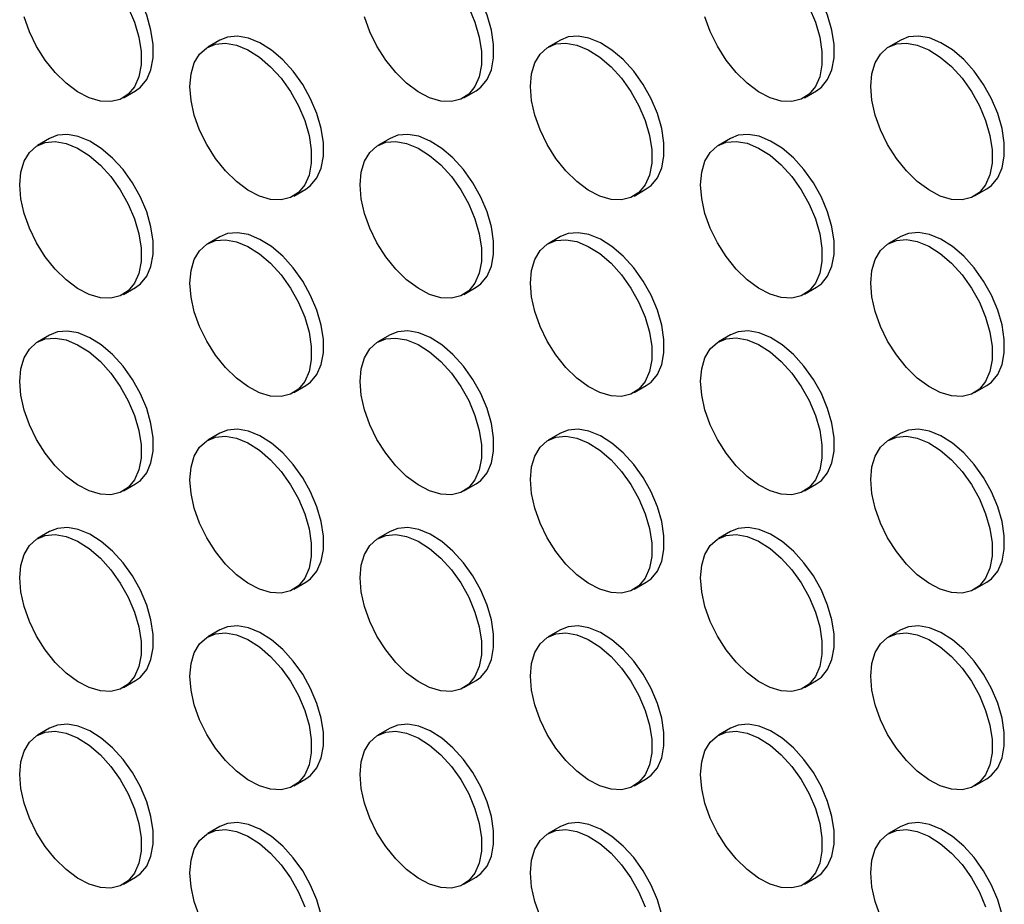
# Model space of a CAD drawing. Header units: millimetres. Extents: x 0 to 2235, y 0 to 1727.
# Tile 25 of 41: x 1884 to 1961, y 1136 to 1205. Entities that reach past the tile are written whole.
import ezdxf

# ---------------------------------------------------------------- set-up
doc = ezdxf.new("R2010")
doc.units = ezdxf.units.MM
doc.header["$LTSCALE"] = 8

msp = doc.modelspace()

# ---------------------------------------------------------------- linework, layer by layer
for p, q in [((1899.771, 1203.238), (1898.828, 1202.693)), ((1926.169, 1203.24), (1925.227, 1202.696)), ((1952.568, 1203.242), (1951.625, 1202.698)), ((1892.295, 1198.766), (1893.237, 1199.31)), ((1918.693, 1198.768), (1919.636, 1199.312)), ((1945.092, 1198.771), (1946.035, 1199.315)), ((1886.571, 1195.615), (1885.629, 1195.071)), ((1912.97, 1195.618), (1912.027, 1195.073)), ((1939.369, 1195.62), (1938.426, 1195.076)), ((1905.494, 1191.146), (1906.437, 1191.69)), ((1931.893, 1191.148), (1932.835, 1191.693)), ((1958.291, 1191.151), (1959.234, 1191.695)), ((1899.771, 1187.995), (1898.828, 1187.451)), ((1926.169, 1187.998), (1925.227, 1187.454)), ((1952.568, 1188), (1951.625, 1187.456)), ((1892.295, 1183.524), (1893.237, 1184.068)), ((1918.693, 1183.526), (1919.636, 1184.07)), ((1945.092, 1183.529), (1946.035, 1184.073)), ((1886.571, 1180.373), (1885.629, 1179.829)), ((1912.97, 1180.376), (1912.027, 1179.831)), ((1939.369, 1180.378), (1938.426, 1179.834)), ((1905.494, 1175.904), (1906.437, 1176.448)), ((1931.893, 1175.906), (1932.835, 1176.451)), ((1958.291, 1175.909), (1959.234, 1176.453)), ((1899.771, 1172.753), (1898.828, 1172.209)), ((1926.169, 1172.756), (1925.227, 1172.212)), ((1952.568, 1172.758), (1951.625, 1172.214)), ((1892.295, 1168.282), (1893.237, 1168.826)), ((1918.693, 1168.284), (1919.636, 1168.828)), ((1945.092, 1168.286), (1946.035, 1168.831)), ((1886.571, 1165.131), (1885.629, 1164.587)), ((1912.97, 1165.134), (1912.027, 1164.589)), ((1939.369, 1165.136), (1938.426, 1164.592)), ((1905.494, 1160.662), (1906.437, 1161.206)), ((1931.893, 1160.664), (1932.835, 1161.208)), ((1958.291, 1160.667), (1959.234, 1161.211)), ((1899.771, 1157.511), (1898.828, 1156.967)), ((1926.169, 1157.514), (1925.227, 1156.969)), ((1952.568, 1157.516), (1951.625, 1156.972)), ((1892.295, 1153.039), (1893.237, 1153.584)), ((1918.693, 1153.042), (1919.636, 1153.586)), ((1945.092, 1153.044), (1946.035, 1153.589)), ((1886.571, 1149.889), (1885.629, 1149.345)), ((1912.97, 1149.891), (1912.027, 1149.347)), ((1939.369, 1149.894), (1938.426, 1149.35)), ((1905.494, 1145.42), (1906.437, 1145.964)), ((1931.893, 1145.422), (1932.835, 1145.966)), ((1958.291, 1145.425), (1959.234, 1145.969)), ((1899.771, 1142.269), (1898.828, 1141.725)), ((1926.169, 1142.272), (1925.227, 1141.727)), ((1952.568, 1142.274), (1951.625, 1141.73)), ((1892.295, 1137.797), (1893.237, 1138.342)), ((1918.693, 1137.8), (1919.636, 1138.344)), ((1945.092, 1137.802), (1946.035, 1138.347))]:
    msp.add_line(p, q)
at = {"flags": 128}
for points in [[(1893.237, 1199.31), (1893.61, 1199.58), (1894.094, 1200.17), (1894.428, 1200.939), (1894.597, 1201.857), (1894.597, 1202.892), (1894.428, 1204.006), (1894.094, 1205.159), (1893.61, 1206.31), (1892.991, 1207.416), (1892.261, 1208.437), (1891.446, 1209.338), (1890.575, 1210.085), (1889.68, 1210.651), (1888.793, 1211.015), (1887.946, 1211.166), (1887.17, 1211.096), (1886.571, 1210.857)], [(1919.636, 1199.312), (1920.009, 1199.582), (1920.493, 1200.173), (1920.826, 1200.941), (1920.996, 1201.86), (1920.996, 1202.895), (1920.826, 1204.009), (1920.493, 1205.162), (1920.009, 1206.312), (1919.39, 1207.418), (1918.66, 1208.44), (1917.845, 1209.34), (1916.974, 1210.087), (1916.079, 1210.653), (1915.192, 1211.018), (1914.345, 1211.168), (1913.569, 1211.099), (1912.97, 1210.86)], [(1946.035, 1199.315), (1946.407, 1199.584), (1946.892, 1200.175), (1947.225, 1200.944), (1947.394, 1201.862), (1947.394, 1202.897), (1947.225, 1204.011), (1946.892, 1205.164), (1946.407, 1206.314), (1945.789, 1207.421), (1945.059, 1208.442), (1944.244, 1209.343), (1943.373, 1210.09), (1942.477, 1210.656), (1941.59, 1211.02), (1940.743, 1211.171), (1939.967, 1211.101), (1939.369, 1210.862)], [(1892.667, 1205.765), (1893.152, 1204.615), (1893.485, 1203.462), (1893.654, 1202.348), (1893.654, 1201.313), (1893.485, 1200.395), (1893.152, 1199.626), (1892.667, 1199.035), (1892.049, 1198.643), (1891.319, 1198.464), (1890.503, 1198.505), (1889.633, 1198.764), (1888.737, 1199.231), (1887.85, 1199.891), (1887.003, 1200.718), (1886.227, 1201.684), (1885.55, 1202.752), (1884.996, 1203.886), (1884.585, 1205.043)], [(1919.066, 1205.768), (1919.55, 1204.617), (1919.883, 1203.464), (1920.053, 1202.35), (1920.053, 1201.315), (1919.883, 1200.397), (1919.55, 1199.629), (1919.066, 1199.038), (1918.447, 1198.646), (1917.717, 1198.467), (1916.902, 1198.508), (1916.031, 1198.766), (1915.136, 1199.234), (1914.249, 1199.893), (1913.402, 1200.721), (1912.626, 1201.686), (1911.949, 1202.755), (1911.395, 1203.888), (1910.984, 1205.045)], [(1945.464, 1205.77), (1945.949, 1204.62), (1946.282, 1203.467), (1946.452, 1202.353), (1946.452, 1201.318), (1946.282, 1200.4), (1945.949, 1199.631), (1945.464, 1199.04), (1944.846, 1198.648), (1944.116, 1198.469), (1943.301, 1198.51), (1942.43, 1198.769), (1941.535, 1199.236), (1940.648, 1199.896), (1939.801, 1200.723), (1939.025, 1201.689), (1938.347, 1202.757), (1937.793, 1203.891), (1937.383, 1205.048)], [(1906.437, 1191.69), (1906.809, 1191.96), (1907.294, 1192.551), (1907.627, 1193.319), (1907.796, 1194.237), (1907.796, 1195.272), (1907.627, 1196.386), (1907.294, 1197.539), (1906.809, 1198.69), (1906.191, 1199.796), (1905.461, 1200.817), (1904.646, 1201.718), (1903.775, 1202.465), (1902.879, 1203.031), (1901.992, 1203.396), (1901.145, 1203.546), (1900.369, 1203.477), (1899.771, 1203.238)], [(1932.835, 1191.693), (1933.208, 1191.962), (1933.692, 1192.553), (1934.026, 1193.322), (1934.195, 1194.24), (1934.195, 1195.275), (1934.026, 1196.389), (1933.692, 1197.542), (1933.208, 1198.692), (1932.589, 1199.798), (1931.859, 1200.82), (1931.044, 1201.72), (1930.173, 1202.467), (1929.278, 1203.033), (1928.391, 1203.398), (1927.544, 1203.548), (1926.768, 1203.479), (1926.169, 1203.24)], [(1959.234, 1191.695), (1959.607, 1191.965), (1960.091, 1192.556), (1960.424, 1193.324), (1960.594, 1194.242), (1960.594, 1195.277), (1960.424, 1196.391), (1960.091, 1197.544), (1959.607, 1198.695), (1958.988, 1199.801), (1958.258, 1200.822), (1957.443, 1201.723), (1956.572, 1202.47), (1955.677, 1203.036), (1954.79, 1203.401), (1953.943, 1203.551), (1953.167, 1203.482), (1952.568, 1203.242)], [(1897.447, 1199.641), (1897.532, 1200.622), (1897.785, 1201.469), (1898.195, 1202.152), (1898.749, 1202.646), (1899.427, 1202.932), (1900.203, 1203.002), (1901.05, 1202.851), (1901.937, 1202.487), (1902.832, 1201.92), (1903.703, 1201.174), (1904.518, 1200.273), (1905.248, 1199.251), (1905.866, 1198.145), (1906.351, 1196.995), (1906.684, 1195.842), (1906.854, 1194.728), (1906.854, 1193.693), (1906.684, 1192.775), (1906.351, 1192.006), (1905.866, 1191.415), (1905.248, 1191.023), (1904.518, 1190.845), (1903.703, 1190.885), (1902.832, 1191.144), (1901.937, 1191.612), (1901.05, 1192.271), (1900.203, 1193.098), (1899.427, 1194.064), (1898.749, 1195.133), (1898.195, 1196.266), (1897.785, 1197.423), (1897.532, 1198.562), (1897.447, 1199.641)], [(1923.846, 1199.643), (1923.931, 1200.624), (1924.183, 1201.472), (1924.594, 1202.154), (1925.148, 1202.648), (1925.825, 1202.935), (1926.601, 1203.004), (1927.448, 1202.854), (1928.335, 1202.489), (1929.23, 1201.923), (1930.101, 1201.176), (1930.917, 1200.276), (1931.647, 1199.254), (1932.265, 1198.148), (1932.75, 1196.998), (1933.083, 1195.845), (1933.252, 1194.73), (1933.252, 1193.696), (1933.083, 1192.777), (1932.75, 1192.009), (1932.265, 1191.418), (1931.647, 1191.026), (1930.917, 1190.847), (1930.101, 1190.888), (1929.23, 1191.147), (1928.335, 1191.614), (1927.448, 1192.273), (1926.601, 1193.101), (1925.825, 1194.066), (1925.148, 1195.135), (1924.594, 1196.268), (1924.183, 1197.425), (1923.931, 1198.564), (1923.846, 1199.643)], [(1950.244, 1199.646), (1950.329, 1200.627), (1950.582, 1201.474), (1950.993, 1202.157), (1951.547, 1202.651), (1952.224, 1202.937), (1953, 1203.007), (1953.847, 1202.856), (1954.734, 1202.491), (1955.629, 1201.925), (1956.5, 1201.179), (1957.315, 1200.278), (1958.045, 1199.256), (1958.664, 1198.15), (1959.148, 1197), (1959.481, 1195.847), (1959.651, 1194.733), (1959.651, 1193.698), (1959.481, 1192.78), (1959.148, 1192.011), (1958.664, 1191.42), (1958.045, 1191.028), (1957.315, 1190.85), (1956.5, 1190.89), (1955.629, 1191.149), (1954.734, 1191.617), (1953.847, 1192.276), (1953, 1193.103), (1952.224, 1194.069), (1951.547, 1195.138), (1950.993, 1196.271), (1950.582, 1197.428), (1950.329, 1198.567), (1950.244, 1199.646)], [(1893.237, 1184.068), (1893.61, 1184.337), (1894.094, 1184.928), (1894.428, 1185.697), (1894.597, 1186.615), (1894.597, 1187.65), (1894.428, 1188.764), (1894.094, 1189.917), (1893.61, 1191.067), (1892.991, 1192.173), (1892.261, 1193.195), (1891.446, 1194.096), (1890.575, 1194.842), (1889.68, 1195.408), (1888.793, 1195.773), (1887.946, 1195.924), (1887.17, 1195.854), (1886.571, 1195.615)], [(1919.636, 1184.07), (1920.009, 1184.34), (1920.493, 1184.931), (1920.826, 1185.699), (1920.996, 1186.618), (1920.996, 1187.652), (1920.826, 1188.767), (1920.493, 1189.92), (1920.009, 1191.07), (1919.39, 1192.176), (1918.66, 1193.198), (1917.845, 1194.098), (1916.974, 1194.845), (1916.079, 1195.411), (1915.192, 1195.776), (1914.345, 1195.926), (1913.569, 1195.857), (1912.97, 1195.618)], [(1946.035, 1184.073), (1946.407, 1184.342), (1946.892, 1184.933), (1947.225, 1185.702), (1947.394, 1186.62), (1947.394, 1187.655), (1947.225, 1188.769), (1946.892, 1189.922), (1946.407, 1191.072), (1945.789, 1192.178), (1945.059, 1193.2), (1944.244, 1194.101), (1943.373, 1194.847), (1942.477, 1195.413), (1941.59, 1195.778), (1940.743, 1195.929), (1939.967, 1195.859), (1939.369, 1195.62)], [(1884.248, 1192.019), (1884.333, 1193), (1884.585, 1193.847), (1884.996, 1194.53), (1885.55, 1195.023), (1886.227, 1195.31), (1887.003, 1195.379), (1887.85, 1195.229), (1888.737, 1194.864), (1889.633, 1194.298), (1890.503, 1193.551), (1891.319, 1192.651), (1892.049, 1191.629), (1892.667, 1190.523), (1893.152, 1189.373), (1893.485, 1188.22), (1893.654, 1187.106), (1893.654, 1186.071), (1893.485, 1185.153), (1893.152, 1184.384), (1892.667, 1183.793), (1892.049, 1183.401), (1891.319, 1183.222), (1890.503, 1183.263), (1889.633, 1183.522), (1888.737, 1183.989), (1887.85, 1184.649), (1887.003, 1185.476), (1886.227, 1186.442), (1885.55, 1187.51), (1884.996, 1188.644), (1884.585, 1189.801), (1884.333, 1190.939), (1884.248, 1192.019)], [(1910.646, 1192.021), (1910.731, 1193.002), (1910.984, 1193.849), (1911.395, 1194.532), (1911.949, 1195.026), (1912.626, 1195.313), (1913.402, 1195.382), (1914.249, 1195.232), (1915.136, 1194.867), (1916.031, 1194.301), (1916.902, 1193.554), (1917.717, 1192.653), (1918.447, 1191.632), (1919.066, 1190.526), (1919.55, 1189.375), (1919.883, 1188.222), (1920.053, 1187.108), (1920.053, 1186.073), (1919.883, 1185.155), (1919.55, 1184.387), (1919.066, 1183.796), (1918.447, 1183.404), (1917.717, 1183.225), (1916.902, 1183.265), (1916.031, 1183.524), (1915.136, 1183.992), (1914.249, 1184.651), (1913.402, 1185.479), (1912.626, 1186.444), (1911.949, 1187.513), (1911.395, 1188.646), (1910.984, 1189.803), (1910.731, 1190.942), (1910.646, 1192.021)], [(1937.045, 1192.024), (1937.13, 1193.005), (1937.383, 1193.852), (1937.793, 1194.535), (1938.347, 1195.028), (1939.025, 1195.315), (1939.801, 1195.384), (1940.648, 1195.234), (1941.535, 1194.869), (1942.43, 1194.303), (1943.301, 1193.556), (1944.116, 1192.656), (1944.846, 1191.634), (1945.464, 1190.528), (1945.949, 1189.378), (1946.282, 1188.225), (1946.452, 1187.111), (1946.452, 1186.076), (1946.282, 1185.157), (1945.949, 1184.389), (1945.464, 1183.798), (1944.846, 1183.406), (1944.116, 1183.227), (1943.301, 1183.268), (1942.43, 1183.527), (1941.535, 1183.994), (1940.648, 1184.654), (1939.801, 1185.481), (1939.025, 1186.447), (1938.347, 1187.515), (1937.793, 1188.649), (1937.383, 1189.805), (1937.13, 1190.944), (1937.045, 1192.024)], [(1906.437, 1176.448), (1906.809, 1176.718), (1907.294, 1177.309), (1907.627, 1178.077), (1907.796, 1178.995), (1907.796, 1180.03), (1907.627, 1181.144), (1907.294, 1182.297), (1906.809, 1183.448), (1906.191, 1184.554), (1905.461, 1185.575), (1904.646, 1186.476), (1903.775, 1187.223), (1902.879, 1187.789), (1901.992, 1188.153), (1901.145, 1188.304), (1900.369, 1188.235), (1899.771, 1187.995)], [(1932.835, 1176.451), (1933.208, 1176.72), (1933.692, 1177.311), (1934.026, 1178.079), (1934.195, 1178.998), (1934.195, 1180.033), (1934.026, 1181.147), (1933.692, 1182.3), (1933.208, 1183.45), (1932.589, 1184.556), (1931.859, 1185.578), (1931.044, 1186.478), (1930.173, 1187.225), (1929.278, 1187.791), (1928.391, 1188.156), (1927.544, 1188.306), (1926.768, 1188.237), (1926.169, 1187.998)], [(1959.234, 1176.453), (1959.607, 1176.723), (1960.091, 1177.313), (1960.424, 1178.082), (1960.594, 1179), (1960.594, 1180.035), (1960.424, 1181.149), (1960.091, 1182.302), (1959.607, 1183.453), (1958.988, 1184.559), (1958.258, 1185.58), (1957.443, 1186.481), (1956.572, 1187.228), (1955.677, 1187.794), (1954.79, 1188.158), (1953.943, 1188.309), (1953.167, 1188.239), (1952.568, 1188)], [(1897.447, 1184.399), (1897.532, 1185.38), (1897.785, 1186.227), (1898.195, 1186.91), (1898.749, 1187.404), (1899.427, 1187.69), (1900.203, 1187.76), (1901.05, 1187.609), (1901.937, 1187.244), (1902.832, 1186.678), (1903.703, 1185.932), (1904.518, 1185.031), (1905.248, 1184.009), (1905.866, 1182.903), (1906.351, 1181.753), (1906.684, 1180.6), (1906.854, 1179.486), (1906.854, 1178.451), (1906.684, 1177.533), (1906.351, 1176.764), (1905.866, 1176.173), (1905.248, 1175.781), (1904.518, 1175.603), (1903.703, 1175.643), (1902.832, 1175.902), (1901.937, 1176.37), (1901.05, 1177.029), (1900.203, 1177.856), (1899.427, 1178.822), (1898.749, 1179.891), (1898.195, 1181.024), (1897.785, 1182.181), (1897.532, 1183.319), (1897.447, 1184.399)], [(1923.846, 1184.401), (1923.931, 1185.382), (1924.183, 1186.23), (1924.594, 1186.912), (1925.148, 1187.406), (1925.825, 1187.693), (1926.601, 1187.762), (1927.448, 1187.612), (1928.335, 1187.247), (1929.23, 1186.681), (1930.101, 1185.934), (1930.917, 1185.034), (1931.647, 1184.012), (1932.265, 1182.906), (1932.75, 1181.756), (1933.083, 1180.602), (1933.252, 1179.488), (1933.252, 1178.453), (1933.083, 1177.535), (1932.75, 1176.767), (1932.265, 1176.176), (1931.647, 1175.784), (1930.917, 1175.605), (1930.101, 1175.646), (1929.23, 1175.904), (1928.335, 1176.372), (1927.448, 1177.031), (1926.601, 1177.859), (1925.825, 1178.824), (1925.148, 1179.893), (1924.594, 1181.026), (1924.183, 1182.183), (1923.931, 1183.322), (1923.846, 1184.401)], [(1950.244, 1184.404), (1950.329, 1185.385), (1950.582, 1186.232), (1950.993, 1186.915), (1951.547, 1187.408), (1952.224, 1187.695), (1953, 1187.765), (1953.847, 1187.614), (1954.734, 1187.249), (1955.629, 1186.683), (1956.5, 1185.937), (1957.315, 1185.036), (1958.045, 1184.014), (1958.664, 1182.908), (1959.148, 1181.758), (1959.481, 1180.605), (1959.651, 1179.491), (1959.651, 1178.456), (1959.481, 1177.538), (1959.148, 1176.769), (1958.664, 1176.178), (1958.045, 1175.786), (1957.315, 1175.607), (1956.5, 1175.648), (1955.629, 1175.907), (1954.734, 1176.374), (1953.847, 1177.034), (1953, 1177.861), (1952.224, 1178.827), (1951.547, 1179.895), (1950.993, 1181.029), (1950.582, 1182.186), (1950.329, 1183.324), (1950.244, 1184.404)], [(1893.237, 1168.826), (1893.61, 1169.095), (1894.094, 1169.686), (1894.428, 1170.455), (1894.597, 1171.373), (1894.597, 1172.408), (1894.428, 1173.522), (1894.094, 1174.675), (1893.61, 1175.825), (1892.991, 1176.931), (1892.261, 1177.953), (1891.446, 1178.854), (1890.575, 1179.6), (1889.68, 1180.166), (1888.793, 1180.531), (1887.946, 1180.682), (1887.17, 1180.612), (1886.571, 1180.373)], [(1919.636, 1168.828), (1920.009, 1169.098), (1920.493, 1169.689), (1920.826, 1170.457), (1920.996, 1171.375), (1920.996, 1172.41), (1920.826, 1173.524), (1920.493, 1174.678), (1920.009, 1175.828), (1919.39, 1176.934), (1918.66, 1177.956), (1917.845, 1178.856), (1916.974, 1179.603), (1916.079, 1180.169), (1915.192, 1180.534), (1914.345, 1180.684), (1913.569, 1180.615), (1912.97, 1180.376)], [(1946.035, 1168.831), (1946.407, 1169.1), (1946.892, 1169.691), (1947.225, 1170.46), (1947.394, 1171.378), (1947.394, 1172.413), (1947.225, 1173.527), (1946.892, 1174.68), (1946.407, 1175.83), (1945.789, 1176.936), (1945.059, 1177.958), (1944.244, 1178.859), (1943.373, 1179.605), (1942.477, 1180.171), (1941.59, 1180.536), (1940.743, 1180.687), (1939.967, 1180.617), (1939.369, 1180.378)], [(1884.248, 1176.777), (1884.333, 1177.758), (1884.585, 1178.605), (1884.996, 1179.288), (1885.55, 1179.781), (1886.227, 1180.068), (1887.003, 1180.137), (1887.85, 1179.987), (1888.737, 1179.622), (1889.633, 1179.056), (1890.503, 1178.309), (1891.319, 1177.409), (1892.049, 1176.387), (1892.667, 1175.281), (1893.152, 1174.131), (1893.485, 1172.978), (1893.654, 1171.864), (1893.654, 1170.829), (1893.485, 1169.91), (1893.152, 1169.142), (1892.667, 1168.551), (1892.049, 1168.159), (1891.319, 1167.98), (1890.503, 1168.021), (1889.633, 1168.28), (1888.737, 1168.747), (1887.85, 1169.407), (1887.003, 1170.234), (1886.227, 1171.2), (1885.55, 1172.268), (1884.996, 1173.402), (1884.585, 1174.558), (1884.333, 1175.697), (1884.248, 1176.777)], [(1910.646, 1176.779), (1910.731, 1177.76), (1910.984, 1178.607), (1911.395, 1179.29), (1911.949, 1179.784), (1912.626, 1180.07), (1913.402, 1180.14), (1914.249, 1179.989), (1915.136, 1179.625), (1916.031, 1179.059), (1916.902, 1178.312), (1917.717, 1177.411), (1918.447, 1176.39), (1919.066, 1175.284), (1919.55, 1174.133), (1919.883, 1172.98), (1920.053, 1171.866), (1920.053, 1170.831), (1919.883, 1169.913), (1919.55, 1169.144), (1919.066, 1168.554), (1918.447, 1168.162), (1917.717, 1167.983), (1916.902, 1168.023), (1916.031, 1168.282), (1915.136, 1168.75), (1914.249, 1169.409), (1913.402, 1170.236), (1912.626, 1171.202), (1911.949, 1172.271), (1911.395, 1173.404), (1910.984, 1174.561), (1910.731, 1175.7), (1910.646, 1176.779)], [(1937.045, 1176.782), (1937.13, 1177.763), (1937.383, 1178.61), (1937.793, 1179.293), (1938.347, 1179.786), (1939.025, 1180.073), (1939.801, 1180.142), (1940.648, 1179.992), (1941.535, 1179.627), (1942.43, 1179.061), (1943.301, 1178.314), (1944.116, 1177.414), (1944.846, 1176.392), (1945.464, 1175.286), (1945.949, 1174.136), (1946.282, 1172.983), (1946.452, 1171.869), (1946.452, 1170.834), (1946.282, 1169.915), (1945.949, 1169.147), (1945.464, 1168.556), (1944.846, 1168.164), (1944.116, 1167.985), (1943.301, 1168.026), (1942.43, 1168.285), (1941.535, 1168.752), (1940.648, 1169.412), (1939.801, 1170.239), (1939.025, 1171.204), (1938.347, 1172.273), (1937.793, 1173.406), (1937.383, 1174.563), (1937.13, 1175.702), (1937.045, 1176.782)], [(1906.437, 1161.206), (1906.809, 1161.476), (1907.294, 1162.066), (1907.627, 1162.835), (1907.796, 1163.753), (1907.796, 1164.788), (1907.627, 1165.902), (1907.294, 1167.055), (1906.809, 1168.206), (1906.191, 1169.312), (1905.461, 1170.333), (1904.646, 1171.234), (1903.775, 1171.981), (1902.879, 1172.547), (1901.992, 1172.911), (1901.145, 1173.062), (1900.369, 1172.992), (1899.771, 1172.753)], [(1932.835, 1161.208), (1933.208, 1161.478), (1933.692, 1162.069), (1934.026, 1162.837), (1934.195, 1163.756), (1934.195, 1164.791), (1934.026, 1165.905), (1933.692, 1167.058), (1933.208, 1168.208), (1932.589, 1169.314), (1931.859, 1170.336), (1931.044, 1171.236), (1930.173, 1171.983), (1929.278, 1172.549), (1928.391, 1172.914), (1927.544, 1173.064), (1926.768, 1172.995), (1926.169, 1172.756)], [(1959.234, 1161.211), (1959.607, 1161.48), (1960.091, 1162.071), (1960.424, 1162.84), (1960.594, 1163.758), (1960.594, 1164.793), (1960.424, 1165.907), (1960.091, 1167.06), (1959.607, 1168.21), (1958.988, 1169.317), (1958.258, 1170.338), (1957.443, 1171.239), (1956.572, 1171.986), (1955.677, 1172.552), (1954.79, 1172.916), (1953.943, 1173.067), (1953.167, 1172.997), (1952.568, 1172.758)], [(1897.447, 1169.157), (1897.532, 1170.138), (1897.785, 1170.985), (1898.195, 1171.668), (1898.749, 1172.161), (1899.427, 1172.448), (1900.203, 1172.518), (1901.05, 1172.367), (1901.937, 1172.002), (1902.832, 1171.436), (1903.703, 1170.69), (1904.518, 1169.789), (1905.248, 1168.767), (1905.866, 1167.661), (1906.351, 1166.511), (1906.684, 1165.358), (1906.854, 1164.244), (1906.854, 1163.209), (1906.684, 1162.291), (1906.351, 1161.522), (1905.866, 1160.931), (1905.248, 1160.539), (1904.518, 1160.36), (1903.703, 1160.401), (1902.832, 1160.66), (1901.937, 1161.127), (1901.05, 1161.787), (1900.203, 1162.614), (1899.427, 1163.58), (1898.749, 1164.648), (1898.195, 1165.782), (1897.785, 1166.939), (1897.532, 1168.077), (1897.447, 1169.157)], [(1923.846, 1169.159), (1923.931, 1170.14), (1924.183, 1170.987), (1924.594, 1171.67), (1925.148, 1172.164), (1925.825, 1172.451), (1926.601, 1172.52), (1927.448, 1172.37), (1928.335, 1172.005), (1929.23, 1171.439), (1930.101, 1170.692), (1930.917, 1169.791), (1931.647, 1168.77), (1932.265, 1167.664), (1932.75, 1166.513), (1933.083, 1165.36), (1933.252, 1164.246), (1933.252, 1163.211), (1933.083, 1162.293), (1932.75, 1161.525), (1932.265, 1160.934), (1931.647, 1160.542), (1930.917, 1160.363), (1930.101, 1160.404), (1929.23, 1160.662), (1928.335, 1161.13), (1927.448, 1161.789), (1926.601, 1162.617), (1925.825, 1163.582), (1925.148, 1164.651), (1924.594, 1165.784), (1924.183, 1166.941), (1923.931, 1168.08), (1923.846, 1169.159)], [(1950.244, 1169.162), (1950.329, 1170.143), (1950.582, 1170.99), (1950.993, 1171.673), (1951.547, 1172.166), (1952.224, 1172.453), (1953, 1172.523), (1953.847, 1172.372), (1954.734, 1172.007), (1955.629, 1171.441), (1956.5, 1170.694), (1957.315, 1169.794), (1958.045, 1168.772), (1958.664, 1167.666), (1959.148, 1166.516), (1959.481, 1165.363), (1959.651, 1164.249), (1959.651, 1163.214), (1959.481, 1162.296), (1959.148, 1161.527), (1958.664, 1160.936), (1958.045, 1160.544), (1957.315, 1160.365), (1956.5, 1160.406), (1955.629, 1160.665), (1954.734, 1161.132), (1953.847, 1161.792), (1953, 1162.619), (1952.224, 1163.585), (1951.547, 1164.653), (1950.993, 1165.787), (1950.582, 1166.944), (1950.329, 1168.082), (1950.244, 1169.162)], [(1893.237, 1153.584), (1893.61, 1153.853), (1894.094, 1154.444), (1894.428, 1155.213), (1894.597, 1156.131), (1894.597, 1157.166), (1894.428, 1158.28), (1894.094, 1159.433), (1893.61, 1160.583), (1892.991, 1161.689), (1892.261, 1162.711), (1891.446, 1163.612), (1890.575, 1164.358), (1889.68, 1164.924), (1888.793, 1165.289), (1887.946, 1165.44), (1887.17, 1165.37), (1886.571, 1165.131)], [(1919.636, 1153.586), (1920.009, 1153.856), (1920.493, 1154.447), (1920.826, 1155.215), (1920.996, 1156.133), (1920.996, 1157.168), (1920.826, 1158.282), (1920.493, 1159.435), (1920.009, 1160.586), (1919.39, 1161.692), (1918.66, 1162.713), (1917.845, 1163.614), (1916.974, 1164.361), (1916.079, 1164.927), (1915.192, 1165.292), (1914.345, 1165.442), (1913.569, 1165.373), (1912.97, 1165.134)], [(1946.035, 1153.589), (1946.407, 1153.858), (1946.892, 1154.449), (1947.225, 1155.218), (1947.394, 1156.136), (1947.394, 1157.171), (1947.225, 1158.285), (1946.892, 1159.438), (1946.407, 1160.588), (1945.789, 1161.694), (1945.059, 1162.716), (1944.244, 1163.616), (1943.373, 1164.363), (1942.477, 1164.929), (1941.59, 1165.294), (1940.743, 1165.444), (1939.967, 1165.375), (1939.369, 1165.136)], [(1884.248, 1161.534), (1884.333, 1162.515), (1884.585, 1163.363), (1884.996, 1164.045), (1885.55, 1164.539), (1886.227, 1164.826), (1887.003, 1164.895), (1887.85, 1164.745), (1888.737, 1164.38), (1889.633, 1163.814), (1890.503, 1163.067), (1891.319, 1162.167), (1892.049, 1161.145), (1892.667, 1160.039), (1893.152, 1158.889), (1893.485, 1157.736), (1893.654, 1156.622), (1893.654, 1155.587), (1893.485, 1154.668), (1893.152, 1153.9), (1892.667, 1153.309), (1892.049, 1152.917), (1891.319, 1152.738), (1890.503, 1152.779), (1889.633, 1153.038), (1888.737, 1153.505), (1887.85, 1154.165), (1887.003, 1154.992), (1886.227, 1155.957), (1885.55, 1157.026), (1884.996, 1158.159), (1884.585, 1159.316), (1884.333, 1160.455), (1884.248, 1161.534)], [(1910.646, 1161.537), (1910.731, 1162.518), (1910.984, 1163.365), (1911.395, 1164.048), (1911.949, 1164.542), (1912.626, 1164.828), (1913.402, 1164.898), (1914.249, 1164.747), (1915.136, 1164.383), (1916.031, 1163.816), (1916.902, 1163.07), (1917.717, 1162.169), (1918.447, 1161.147), (1919.066, 1160.041), (1919.55, 1158.891), (1919.883, 1157.738), (1920.053, 1156.624), (1920.053, 1155.589), (1919.883, 1154.671), (1919.55, 1153.902), (1919.066, 1153.311), (1918.447, 1152.919), (1917.717, 1152.741), (1916.902, 1152.781), (1916.031, 1153.04), (1915.136, 1153.508), (1914.249, 1154.167), (1913.402, 1154.994), (1912.626, 1155.96), (1911.949, 1157.029), (1911.395, 1158.162), (1910.984, 1159.319), (1910.731, 1160.458), (1910.646, 1161.537)], [(1937.045, 1161.539), (1937.13, 1162.52), (1937.383, 1163.368), (1937.793, 1164.05), (1938.347, 1164.544), (1939.025, 1164.831), (1939.801, 1164.9), (1940.648, 1164.75), (1941.535, 1164.385), (1942.43, 1163.819), (1943.301, 1163.072), (1944.116, 1162.172), (1944.846, 1161.15), (1945.464, 1160.044), (1945.949, 1158.894), (1946.282, 1157.741), (1946.452, 1156.626), (1946.452, 1155.592), (1946.282, 1154.673), (1945.949, 1153.905), (1945.464, 1153.314), (1944.846, 1152.922), (1944.116, 1152.743), (1943.301, 1152.784), (1942.43, 1153.043), (1941.535, 1153.51), (1940.648, 1154.169), (1939.801, 1154.997), (1939.025, 1155.962), (1938.347, 1157.031), (1937.793, 1158.164), (1937.383, 1159.321), (1937.13, 1160.46), (1937.045, 1161.539)], [(1906.437, 1145.964), (1906.809, 1146.233), (1907.294, 1146.824), (1907.627, 1147.593), (1907.796, 1148.511), (1907.796, 1149.546), (1907.627, 1150.66), (1907.294, 1151.813), (1906.809, 1152.963), (1906.191, 1154.069), (1905.461, 1155.091), (1904.646, 1155.992), (1903.775, 1156.738), (1902.879, 1157.304), (1901.992, 1157.669), (1901.145, 1157.82), (1900.369, 1157.75), (1899.771, 1157.511)], [(1932.835, 1145.966), (1933.208, 1146.236), (1933.692, 1146.827), (1934.026, 1147.595), (1934.195, 1148.514), (1934.195, 1149.548), (1934.026, 1150.663), (1933.692, 1151.816), (1933.208, 1152.966), (1932.589, 1154.072), (1931.859, 1155.094), (1931.044, 1155.994), (1930.173, 1156.741), (1929.278, 1157.307), (1928.391, 1157.672), (1927.544, 1157.822), (1926.768, 1157.753), (1926.169, 1157.514)], [(1959.234, 1145.969), (1959.607, 1146.238), (1960.091, 1146.829), (1960.424, 1147.598), (1960.594, 1148.516), (1960.594, 1149.551), (1960.424, 1150.665), (1960.091, 1151.818), (1959.607, 1152.968), (1958.988, 1154.074), (1958.258, 1155.096), (1957.443, 1155.997), (1956.572, 1156.743), (1955.677, 1157.309), (1954.79, 1157.674), (1953.943, 1157.825), (1953.167, 1157.755), (1952.568, 1157.516)], [(1897.447, 1153.915), (1897.532, 1154.896), (1897.785, 1155.743), (1898.195, 1156.426), (1898.749, 1156.919), (1899.427, 1157.206), (1900.203, 1157.275), (1901.05, 1157.125), (1901.937, 1156.76), (1902.832, 1156.194), (1903.703, 1155.447), (1904.518, 1154.547), (1905.248, 1153.525), (1905.866, 1152.419), (1906.351, 1151.269), (1906.684, 1150.116), (1906.854, 1149.002), (1906.854, 1147.967), (1906.684, 1147.049), (1906.351, 1146.28), (1905.866, 1145.689), (1905.248, 1145.297), (1904.518, 1145.118), (1903.703, 1145.159), (1902.832, 1145.418), (1901.937, 1145.885), (1901.05, 1146.545), (1900.203, 1147.372), (1899.427, 1148.338), (1898.749, 1149.406), (1898.195, 1150.54), (1897.785, 1151.697), (1897.532, 1152.835), (1897.447, 1153.915)], [(1923.846, 1153.917), (1923.931, 1154.898), (1924.183, 1155.745), (1924.594, 1156.428), (1925.148, 1156.922), (1925.825, 1157.209), (1926.601, 1157.278), (1927.448, 1157.128), (1928.335, 1156.763), (1929.23, 1156.197), (1930.101, 1155.45), (1930.917, 1154.549), (1931.647, 1153.528), (1932.265, 1152.422), (1932.75, 1151.271), (1933.083, 1150.118), (1933.252, 1149.004), (1933.252, 1147.969), (1933.083, 1147.051), (1932.75, 1146.283), (1932.265, 1145.692), (1931.647, 1145.3), (1930.917, 1145.121), (1930.101, 1145.161), (1929.23, 1145.42), (1928.335, 1145.888), (1927.448, 1146.547), (1926.601, 1147.375), (1925.825, 1148.34), (1925.148, 1149.409), (1924.594, 1150.542), (1924.183, 1151.699), (1923.931, 1152.838), (1923.846, 1153.917)], [(1950.244, 1153.92), (1950.329, 1154.901), (1950.582, 1155.748), (1950.993, 1156.431), (1951.547, 1156.924), (1952.224, 1157.211), (1953, 1157.28), (1953.847, 1157.13), (1954.734, 1156.765), (1955.629, 1156.199), (1956.5, 1155.452), (1957.315, 1154.552), (1958.045, 1153.53), (1958.664, 1152.424), (1959.148, 1151.274), (1959.481, 1150.121), (1959.651, 1149.007), (1959.651, 1147.972), (1959.481, 1147.053), (1959.148, 1146.285), (1958.664, 1145.694), (1958.045, 1145.302), (1957.315, 1145.123), (1956.5, 1145.164), (1955.629, 1145.423), (1954.734, 1145.89), (1953.847, 1146.55), (1953, 1147.377), (1952.224, 1148.343), (1951.547, 1149.411), (1950.993, 1150.545), (1950.582, 1151.701), (1950.329, 1152.84), (1950.244, 1153.92)], [(1893.237, 1138.342), (1893.61, 1138.611), (1894.094, 1139.202), (1894.428, 1139.971), (1894.597, 1140.889), (1894.597, 1141.924), (1894.428, 1143.038), (1894.094, 1144.191), (1893.61, 1145.341), (1892.991, 1146.447), (1892.261, 1147.469), (1891.446, 1148.369), (1890.575, 1149.116), (1889.68, 1149.682), (1888.793, 1150.047), (1887.946, 1150.197), (1887.17, 1150.128), (1886.571, 1149.889)], [(1919.636, 1138.344), (1920.009, 1138.614), (1920.493, 1139.205), (1920.826, 1139.973), (1920.996, 1140.891), (1920.996, 1141.926), (1920.826, 1143.04), (1920.493, 1144.193), (1920.009, 1145.344), (1919.39, 1146.45), (1918.66, 1147.471), (1917.845, 1148.372), (1916.974, 1149.119), (1916.079, 1149.685), (1915.192, 1150.049), (1914.345, 1150.2), (1913.569, 1150.131), (1912.97, 1149.891)], [(1946.035, 1138.347), (1946.407, 1138.616), (1946.892, 1139.207), (1947.225, 1139.975), (1947.394, 1140.894), (1947.394, 1141.929), (1947.225, 1143.043), (1946.892, 1144.196), (1946.407, 1145.346), (1945.789, 1146.452), (1945.059, 1147.474), (1944.244, 1148.374), (1943.373, 1149.121), (1942.477, 1149.687), (1941.59, 1150.052), (1940.743, 1150.202), (1939.967, 1150.133), (1939.369, 1149.894)], [(1884.248, 1146.292), (1884.333, 1147.273), (1884.585, 1148.121), (1884.996, 1148.803), (1885.55, 1149.297), (1886.227, 1149.584), (1887.003, 1149.653), (1887.85, 1149.503), (1888.737, 1149.138), (1889.633, 1148.572), (1890.503, 1147.825), (1891.319, 1146.925), (1892.049, 1145.903), (1892.667, 1144.797), (1893.152, 1143.647), (1893.485, 1142.494), (1893.654, 1141.379), (1893.654, 1140.345), (1893.485, 1139.426), (1893.152, 1138.658), (1892.667, 1138.067), (1892.049, 1137.675), (1891.319, 1137.496), (1890.503, 1137.537), (1889.633, 1137.796), (1888.737, 1138.263), (1887.85, 1138.922), (1887.003, 1139.75), (1886.227, 1140.715), (1885.55, 1141.784), (1884.996, 1142.917), (1884.585, 1144.074), (1884.333, 1145.213), (1884.248, 1146.292)], [(1910.646, 1146.295), (1910.731, 1147.276), (1910.984, 1148.123), (1911.395, 1148.806), (1911.949, 1149.3), (1912.626, 1149.586), (1913.402, 1149.656), (1914.249, 1149.505), (1915.136, 1149.14), (1916.031, 1148.574), (1916.902, 1147.828), (1917.717, 1146.927), (1918.447, 1145.905), (1919.066, 1144.799), (1919.55, 1143.649), (1919.883, 1142.496), (1920.053, 1141.382), (1920.053, 1140.347), (1919.883, 1139.429), (1919.55, 1138.66), (1919.066, 1138.069), (1918.447, 1137.677), (1917.717, 1137.499), (1916.902, 1137.539), (1916.031, 1137.798), (1915.136, 1138.266), (1914.249, 1138.925), (1913.402, 1139.752), (1912.626, 1140.718), (1911.949, 1141.787), (1911.395, 1142.92), (1910.984, 1144.077), (1910.731, 1145.215), (1910.646, 1146.295)], [(1937.045, 1146.297), (1937.13, 1147.278), (1937.383, 1148.126), (1937.793, 1148.808), (1938.347, 1149.302), (1939.025, 1149.589), (1939.801, 1149.658), (1940.648, 1149.508), (1941.535, 1149.143), (1942.43, 1148.577), (1943.301, 1147.83), (1944.116, 1146.93), (1944.846, 1145.908), (1945.464, 1144.802), (1945.949, 1143.652), (1946.282, 1142.498), (1946.452, 1141.384), (1946.452, 1140.349), (1946.282, 1139.431), (1945.949, 1138.663), (1945.464, 1138.072), (1944.846, 1137.68), (1944.116, 1137.501), (1943.301, 1137.542), (1942.43, 1137.8), (1941.535, 1138.268), (1940.648, 1138.927), (1939.801, 1139.755), (1939.025, 1140.72), (1938.347, 1141.789), (1937.793, 1142.922), (1937.383, 1144.079), (1937.13, 1145.218), (1937.045, 1146.297)], [(1906.437, 1130.722), (1906.809, 1130.991), (1907.294, 1131.582), (1907.627, 1132.351), (1907.796, 1133.269), (1907.796, 1134.304), (1907.627, 1135.418), (1907.294, 1136.571), (1906.809, 1137.721), (1906.191, 1138.827), (1905.461, 1139.849), (1904.646, 1140.75), (1903.775, 1141.496), (1902.879, 1142.062), (1901.992, 1142.427), (1901.145, 1142.578), (1900.369, 1142.508), (1899.771, 1142.269)], [(1932.835, 1130.724), (1933.208, 1130.994), (1933.692, 1131.585), (1934.026, 1132.353), (1934.195, 1133.271), (1934.195, 1134.306), (1934.026, 1135.42), (1933.692, 1136.574), (1933.208, 1137.724), (1932.589, 1138.83), (1931.859, 1139.852), (1931.044, 1140.752), (1930.173, 1141.499), (1929.278, 1142.065), (1928.391, 1142.43), (1927.544, 1142.58), (1926.768, 1142.511), (1926.169, 1142.272)], [(1959.234, 1130.727), (1959.607, 1130.996), (1960.091, 1131.587), (1960.424, 1132.356), (1960.594, 1133.274), (1960.594, 1134.309), (1960.424, 1135.423), (1960.091, 1136.576), (1959.607, 1137.726), (1958.988, 1138.832), (1958.258, 1139.854), (1957.443, 1140.755), (1956.572, 1141.501), (1955.677, 1142.067), (1954.79, 1142.432), (1953.943, 1142.583), (1953.167, 1142.513), (1952.568, 1142.274)], [(1897.447, 1138.673), (1897.532, 1139.654), (1897.785, 1140.501), (1898.195, 1141.184), (1898.749, 1141.677), (1899.427, 1141.964), (1900.203, 1142.033), (1901.05, 1141.883), (1901.937, 1141.518), (1902.832, 1140.952), (1903.703, 1140.205), (1904.518, 1139.305), (1905.248, 1138.283), (1905.866, 1137.177), (1906.351, 1136.027)], [(1923.846, 1138.675), (1923.931, 1139.656), (1924.183, 1140.503), (1924.594, 1141.186), (1925.148, 1141.68), (1925.825, 1141.966), (1926.601, 1142.036), (1927.448, 1141.885), (1928.335, 1141.521), (1929.23, 1140.955), (1930.101, 1140.208), (1930.917, 1139.307), (1931.647, 1138.286), (1932.265, 1137.18), (1932.75, 1136.029)], [(1950.244, 1138.678), (1950.329, 1139.659), (1950.582, 1140.506), (1950.993, 1141.189), (1951.547, 1141.682), (1952.224, 1141.969), (1953, 1142.038), (1953.847, 1141.888), (1954.734, 1141.523), (1955.629, 1140.957), (1956.5, 1140.21), (1957.315, 1139.31), (1958.045, 1138.288), (1958.664, 1137.182), (1959.148, 1136.032)], [(1898.195, 1135.298), (1897.785, 1136.454), (1897.532, 1137.593), (1897.447, 1138.673)], [(1924.594, 1135.3), (1924.183, 1136.457), (1923.931, 1137.596), (1923.846, 1138.675)], [(1950.993, 1135.302), (1950.582, 1136.459), (1950.329, 1137.598), (1950.244, 1138.678)]]:
    msp.add_lwpolyline(points, dxfattribs=at)

doc.saveas('drawing.dxf')
